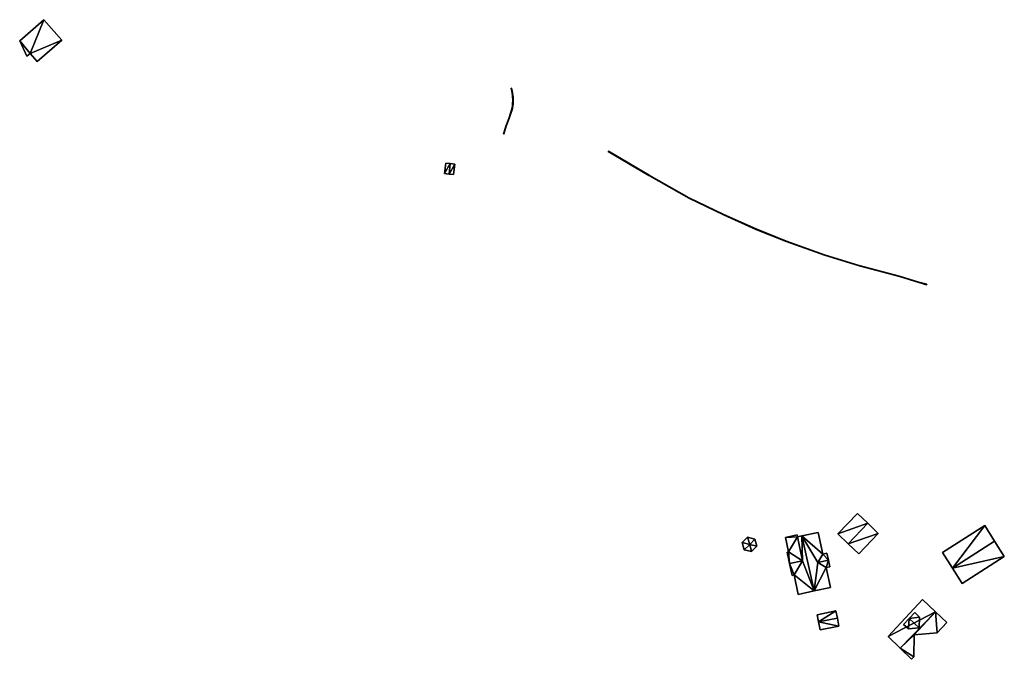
# Model space of a CAD drawing. Header units: metres. Extents: x 78856 to 79864, y 1316994 to 1318196.
# Tile 1 of 11: x 79580 to 79864, y 1316994 to 1317179. Entities that reach past the tile are written whole.
import ezdxf

# ---------------------------------------------------------------- set-up
doc = ezdxf.new("R2010")
doc.units = ezdxf.units.M
for name, color, linetype in [('Eks_Bygging', 253, 'Continuous'), ('Eks_Kantstein', 253, 'Continuous'), ('Eks_Rekkverk', 253, 'Continuous')]:
    doc.layers.add(name, color=color, linetype=linetype)

msp = doc.modelspace()

# ---------------------------------------------------------------- meshes
at = {"layer": 'Eks_Bygging'}
mesh = msp.add_polyface(dxfattribs=at)
corners = [(79579.7, 1317172.71, 45.86), (79581.76, 1317168.31, 45.87), (79581.76, 1317168.31, 38.13), (79579.7, 1317172.71, 38.13), (79582.67, 1317169.1, 45.87), (79582.67, 1317169.1, 38.13), (79584.73, 1317166.76, 45.87), (79584.73, 1317166.76, 38.13), (79591.81, 1317172.97, 45.86), (79591.81, 1317172.97, 38.13), (79586.64, 1317178.85, 46), (79586.64, 1317178.85, 38.13), (79579.68, 1317172.73, 46.02), (79579.68, 1317172.73, 38.13)]
mesh.append_faces([[corners[k] for k in face] for face in [(0, 1, 2), (3, 0, 2), (2, 1, 4), (2, 4, 5), (5, 4, 6), (5, 6, 7), (7, 6, 8), (9, 7, 8), (8, 10, 11), (8, 11, 9), (10, 12, 13), (10, 13, 11), (13, 12, 0), (13, 0, 3)]])
mesh = msp.add_polyface(dxfattribs=at)
corners = [(79582.67, 1317169.1, 38.13), (79586.64, 1317178.85, 38.13), (79579.7, 1317172.71, 38.13), (79579.68, 1317172.73, 38.13), (79581.76, 1317168.31, 38.13), (79591.81, 1317172.97, 38.13), (79584.73, 1317166.76, 38.13)]
mesh.append_faces([[corners[k] for k in face] for face in [(0, 1, 2), (1, 3, 2), (0, 2, 4), (0, 5, 1), (5, 0, 6)]])
mesh = msp.add_polyface(dxfattribs=at)
corners = [(79582.67, 1317169.1, 45.87), (79586.64, 1317178.85, 46), (79579.7, 1317172.71, 45.86), (79579.68, 1317172.73, 46.02), (79581.76, 1317168.31, 45.87), (79591.81, 1317172.97, 45.86), (79584.73, 1317166.76, 45.87)]
mesh.append_faces([[corners[k] for k in face] for face in [(0, 1, 2), (1, 3, 2), (0, 2, 4), (0, 5, 1), (5, 0, 6)]])
mesh = msp.add_polyface(dxfattribs=at)
corners = [(79704.02, 1317137.32, 49.06), (79702.73, 1317137.46, 48.37), (79702.73, 1317137.46, 45.27), (79704.02, 1317137.32, 45.27), (79702.39, 1317134.41, 48.42), (79702.39, 1317134.41, 45.27), (79703.69, 1317134.26, 49.06), (79703.69, 1317134.26, 45.27)]
mesh.append_faces([[corners[k] for k in face] for face in [(3, 0, 1), (3, 1, 2), (1, 4, 5), (2, 1, 5), (4, 6, 7), (5, 4, 7), (6, 0, 3), (7, 6, 3)]])
mesh = msp.add_polyface(dxfattribs=at)
corners = [(79702.39, 1317134.41, 45.27), (79704.02, 1317137.32, 45.27), (79702.73, 1317137.46, 45.27), (79703.69, 1317134.26, 45.27)]
mesh.append_faces([[corners[k] for k in face] for face in [(0, 1, 2), (1, 0, 3)]])
mesh = msp.add_polyface(dxfattribs=at)
corners = [(79702.39, 1317134.41, 48.42), (79704.02, 1317137.32, 49.06), (79702.73, 1317137.46, 48.37), (79703.69, 1317134.26, 49.06)]
mesh.append_faces([[corners[k] for k in face] for face in [(0, 1, 2), (1, 0, 3)]])
mesh = msp.add_polyface(dxfattribs=at)
corners = [(79703.69, 1317134.26, 49.06), (79704.95, 1317134.12, 48.44), (79704.95, 1317134.12, 45.31), (79703.69, 1317134.26, 45.31), (79705.29, 1317137.18, 48.44), (79705.29, 1317137.18, 45.31), (79704.02, 1317137.32, 49.06), (79704.02, 1317137.32, 45.31)]
mesh.append_faces([[corners[k] for k in face] for face in [(3, 0, 1), (3, 1, 2), (2, 1, 4), (2, 4, 5), (4, 6, 7), (5, 4, 7), (7, 6, 0), (7, 0, 3)]])
mesh = msp.add_polyface(dxfattribs=at)
corners = [(79703.69, 1317134.26, 45.31), (79705.29, 1317137.18, 45.31), (79704.02, 1317137.32, 45.31), (79704.95, 1317134.12, 45.31)]
mesh.append_faces([[corners[k] for k in face] for face in [(0, 1, 2), (1, 0, 3)]])
mesh = msp.add_polyface(dxfattribs=at)
corners = [(79703.69, 1317134.26, 49.06), (79705.29, 1317137.18, 48.44), (79704.02, 1317137.32, 49.06), (79704.95, 1317134.12, 48.44)]
mesh.append_faces([[corners[k] for k in face] for face in [(0, 1, 2), (1, 0, 3)]])
mesh = msp.add_polyface(dxfattribs=at)
corners = [(79824.59, 1317033.5, 55.72), (79821.56, 1317036.35, 53.46), (79821.56, 1317036.35, 49.9), (79824.59, 1317033.5, 49.9), (79815.97, 1317030.43, 53.45), (79815.97, 1317030.43, 49.9), (79818.94, 1317027.52, 55.67), (79818.94, 1317027.52, 49.9)]
mesh.append_faces([[corners[k] for k in face] for face in [(3, 0, 1), (2, 3, 1), (2, 1, 4), (5, 2, 4), (4, 6, 7), (4, 7, 5), (6, 0, 3), (6, 3, 7)]])
mesh = msp.add_polyface(dxfattribs=at)
corners = [(79815.97, 1317030.43, 49.9), (79824.59, 1317033.5, 49.9), (79821.56, 1317036.35, 49.9), (79818.94, 1317027.52, 49.9)]
mesh.append_faces([[corners[k] for k in face] for face in [(0, 1, 2), (1, 0, 3)]])
mesh = msp.add_polyface(dxfattribs=at)
corners = [(79815.97, 1317030.43, 53.45), (79824.59, 1317033.5, 55.72), (79821.56, 1317036.35, 53.46), (79818.94, 1317027.52, 55.67)]
mesh.append_faces([[corners[k] for k in face] for face in [(0, 1, 2), (1, 0, 3)]])
mesh = msp.add_polyface(dxfattribs=at)
corners = [(79809.06, 1317013.94, 56.31), (79813.78, 1317014.94, 53.63), (79813.78, 1317014.94, 50), (79809.06, 1317013.94, 50), (79812.56, 1317020.7, 53.71), (79812.56, 1317020.7, 50), (79810.16, 1317022.15, 54.83), (79810.16, 1317022.15, 50), (79811.58, 1317024.55, 53.72), (79811.58, 1317024.55, 50), (79810.24, 1317030.84, 53.77), (79810.24, 1317030.84, 50), (79805.55, 1317029.84, 56.32), (79805.55, 1317029.84, 50)]
mesh.append_faces([[corners[k] for k in face] for face in [(3, 0, 1), (2, 3, 1), (1, 4, 5), (1, 5, 2), (4, 6, 7), (5, 4, 7), (7, 6, 8), (7, 8, 9), (8, 10, 11), (8, 11, 9), (10, 12, 13), (10, 13, 11), (13, 12, 0), (3, 13, 0)]])
mesh = msp.add_polyface(dxfattribs=at)
corners = [(79809.06, 1317013.94, 50), (79812.56, 1317020.7, 50), (79810.16, 1317022.15, 50), (79805.55, 1317029.84, 50), (79811.58, 1317024.55, 50), (79810.24, 1317030.84, 50), (79813.78, 1317014.94, 50)]
mesh.append_faces([[corners[k] for k in face] for face in [(0, 1, 2), (3, 0, 2), (4, 3, 2), (3, 4, 5), (0, 6, 1)]])
mesh = msp.add_polyface(dxfattribs=at)
corners = [(79809.06, 1317013.94, 56.31), (79812.56, 1317020.7, 53.71), (79810.16, 1317022.15, 54.83), (79805.55, 1317029.84, 56.32), (79811.58, 1317024.55, 53.72), (79810.24, 1317030.84, 53.77), (79813.78, 1317014.94, 53.63)]
mesh.append_faces([[corners[k] for k in face] for face in [(0, 1, 2), (3, 0, 2), (4, 3, 2), (3, 4, 5), (0, 6, 1)]])
mesh = msp.add_polyface(dxfattribs=at)
corners = [(79818.94, 1317027.52, 55.67), (79822, 1317024.64, 53.42), (79822, 1317024.64, 49.95), (79818.94, 1317027.52, 49.95), (79827.54, 1317030.53, 53.32), (79827.54, 1317030.53, 49.95), (79824.59, 1317033.5, 55.72), (79824.59, 1317033.5, 49.95)]
mesh.append_faces([[corners[k] for k in face] for face in [(3, 0, 1), (2, 3, 1), (2, 1, 4), (5, 2, 4), (4, 6, 7), (4, 7, 5), (7, 6, 0), (3, 7, 0)]])
mesh = msp.add_polyface(dxfattribs=at)
corners = [(79818.94, 1317027.52, 49.95), (79827.54, 1317030.53, 49.95), (79824.59, 1317033.5, 49.95), (79822, 1317024.64, 49.95)]
mesh.append_faces([[corners[k] for k in face] for face in [(0, 1, 2), (1, 0, 3)]])
mesh = msp.add_polyface(dxfattribs=at)
corners = [(79818.94, 1317027.52, 55.67), (79827.54, 1317030.53, 53.32), (79824.59, 1317033.5, 55.72), (79822, 1317024.64, 53.42)]
mesh.append_faces([[corners[k] for k in face] for face in [(0, 1, 2), (1, 0, 3)]])
mesh = msp.add_polyface(dxfattribs=at)
corners = [(79861.18, 1317028.34, 59.22), (79858.33, 1317032.8, 54.81), (79858.33, 1317032.8, 51.17), (79861.18, 1317028.34, 51.17), (79846.15, 1317025.01, 54.87), (79846.15, 1317025.01, 51.17), (79849, 1317020.56, 59.22), (79849, 1317020.56, 51.17)]
mesh.append_faces([[corners[k] for k in face] for face in [(3, 0, 1), (2, 3, 1), (1, 4, 5), (1, 5, 2), (4, 6, 7), (4, 7, 5), (7, 6, 0), (3, 7, 0)]])
mesh = msp.add_polyface(dxfattribs=at)
corners = [(79849, 1317020.56, 51.17), (79861.18, 1317028.34, 51.17), (79858.33, 1317032.8, 51.17), (79846.15, 1317025.01, 51.17)]
mesh.append_faces([[corners[k] for k in face] for face in [(0, 1, 2), (0, 2, 3)]])
mesh = msp.add_polyface(dxfattribs=at)
corners = [(79849, 1317020.56, 59.22), (79861.18, 1317028.34, 59.22), (79858.33, 1317032.8, 54.81), (79846.15, 1317025.01, 54.87)]
mesh.append_faces([[corners[k] for k in face] for face in [(0, 1, 2), (0, 2, 3)]])
mesh = msp.add_polyface(dxfattribs=at)
corners = [(79789.85, 1317029.43, 51.88), (79788.35, 1317027.91, 51.96), (79788.35, 1317027.91, 49.39), (79789.85, 1317029.43, 49.39), (79790.54, 1317027.31, 53.95), (79790.54, 1317027.31, 49.39)]
mesh.append_faces([[corners[k] for k in face] for face in [(0, 1, 2), (3, 0, 2), (1, 4, 5), (2, 1, 5), (5, 4, 0), (5, 0, 3)]])
mesh = msp.add_polyface(dxfattribs=at)
corners = [(79788.35, 1317027.91, 49.39), (79790.54, 1317027.31, 49.39), (79789.85, 1317029.43, 49.39)]
mesh.append_faces([[corners[k] for k in face] for face in [(0, 1, 2)]])
mesh = msp.add_polyface(dxfattribs=at)
corners = [(79788.35, 1317027.91, 51.96), (79790.54, 1317027.31, 53.95), (79789.85, 1317029.43, 51.88)]
mesh.append_faces([[corners[k] for k in face] for face in [(0, 1, 2)]])
mesh = msp.add_polyface(dxfattribs=at)
corners = [(79791.92, 1317028.89, 51.9), (79789.85, 1317029.43, 51.88), (79789.85, 1317029.43, 49.47), (79791.92, 1317028.89, 49.47), (79790.54, 1317027.31, 53.95), (79790.54, 1317027.31, 49.47)]
mesh.append_faces([[corners[k] for k in face] for face in [(3, 0, 1), (3, 1, 2), (1, 4, 5), (2, 1, 5), (5, 4, 0), (5, 0, 3)]])
mesh = msp.add_polyface(dxfattribs=at)
corners = [(79791.92, 1317028.89, 49.47), (79789.85, 1317029.43, 49.47), (79790.54, 1317027.31, 49.47)]
mesh.append_faces([[corners[k] for k in face] for face in [(0, 1, 2)]])
mesh = msp.add_polyface(dxfattribs=at)
corners = [(79791.92, 1317028.89, 51.9), (79789.85, 1317029.43, 51.88), (79790.54, 1317027.31, 53.95)]
mesh.append_faces([[corners[k] for k in face] for face in [(0, 1, 2)]])
mesh = msp.add_polyface(dxfattribs=at)
corners = [(79792.49, 1317026.83, 52), (79791.92, 1317028.89, 51.9), (79791.92, 1317028.89, 49.53), (79792.49, 1317026.83, 49.53), (79790.54, 1317027.31, 53.95), (79790.54, 1317027.31, 49.53)]
mesh.append_faces([[corners[k] for k in face] for face in [(3, 0, 1), (3, 1, 2), (1, 4, 5), (2, 1, 5), (5, 4, 0), (5, 0, 3)]])
mesh = msp.add_polyface(dxfattribs=at)
corners = [(79790.54, 1317027.31, 49.53), (79792.49, 1317026.83, 49.53), (79791.92, 1317028.89, 49.53)]
mesh.append_faces([[corners[k] for k in face] for face in [(0, 1, 2)]])
mesh = msp.add_polyface(dxfattribs=at)
corners = [(79790.54, 1317027.31, 53.95), (79792.49, 1317026.83, 52), (79791.92, 1317028.89, 51.9)]
mesh.append_faces([[corners[k] for k in face] for face in [(0, 1, 2)]])
mesh = msp.add_polyface(dxfattribs=at)
corners = [(79805.55, 1317029.84, 56.32), (79804.28, 1317029.57, 55.79), (79804.28, 1317029.57, 49.91), (79805.55, 1317029.84, 49.91), (79804.16, 1317030.14, 55.73), (79804.16, 1317030.14, 49.91), (79800.8, 1317029.42, 53.82), (79800.8, 1317029.42, 49.91), (79801.69, 1317025.25, 53.86), (79801.69, 1317025.25, 49.91), (79805.71, 1317022.64, 55.52), (79805.71, 1317022.64, 49.91), (79803.3, 1317018.57, 53.8), (79803.3, 1317018.57, 49.91), (79804.5, 1317012.96, 53.84), (79804.5, 1317012.96, 49.91), (79809.06, 1317013.94, 56.31), (79809.06, 1317013.94, 49.91)]
mesh.append_faces([[corners[k] for k in face] for face in [(3, 0, 1), (3, 1, 2), (2, 1, 4), (2, 4, 5), (5, 4, 6), (5, 6, 7), (6, 8, 9), (6, 9, 7), (8, 10, 11), (8, 11, 9), (11, 10, 12), (13, 11, 12), (12, 14, 15), (12, 15, 13), (14, 16, 17), (14, 17, 15), (16, 0, 3), (16, 3, 17)]])
mesh = msp.add_polyface(dxfattribs=at)
corners = [(79804.28, 1317029.57, 49.91), (79805.71, 1317022.64, 49.91), (79805.55, 1317029.84, 49.91), (79801.69, 1317025.25, 49.91), (79804.5, 1317012.96, 49.91), (79809.06, 1317013.94, 49.91), (79803.3, 1317018.57, 49.91), (79800.8, 1317029.42, 49.91), (79804.16, 1317030.14, 49.91)]
mesh.append_faces([[corners[k] for k in face] for face in [(0, 1, 2), (1, 0, 3), (4, 5, 6), (0, 7, 3), (7, 0, 8), (5, 2, 1), (6, 5, 1)]])
mesh = msp.add_polyface(dxfattribs=at)
corners = [(79804.28, 1317029.57, 55.79), (79805.71, 1317022.64, 55.52), (79805.55, 1317029.84, 56.32), (79801.69, 1317025.25, 53.86), (79804.5, 1317012.96, 53.84), (79809.06, 1317013.94, 56.31), (79803.3, 1317018.57, 53.8), (79800.8, 1317029.42, 53.82), (79804.16, 1317030.14, 55.73)]
mesh.append_faces([[corners[k] for k in face] for face in [(0, 1, 2), (1, 0, 3), (4, 5, 6), (0, 7, 3), (7, 0, 8), (5, 2, 1), (6, 5, 1)]])
mesh = msp.add_polyface(dxfattribs=at)
corners = [(79849, 1317020.56, 59.22), (79851.82, 1317016.14, 56.11), (79851.82, 1317016.14, 51.33), (79849, 1317020.56, 51.33), (79864, 1317023.92, 56.02), (79864, 1317023.92, 51.33), (79861.18, 1317028.34, 59.22), (79861.18, 1317028.34, 51.33)]
mesh.append_faces([[corners[k] for k in face] for face in [(3, 0, 1), (2, 3, 1), (2, 1, 4), (5, 2, 4), (4, 6, 7), (4, 7, 5), (6, 0, 3), (6, 3, 7)]])
mesh = msp.add_polyface(dxfattribs=at)
corners = [(79849, 1317020.56, 51.33), (79864, 1317023.92, 51.33), (79861.18, 1317028.34, 51.33), (79851.82, 1317016.14, 51.33)]
mesh.append_faces([[corners[k] for k in face] for face in [(0, 1, 2), (1, 0, 3)]])
mesh = msp.add_polyface(dxfattribs=at)
corners = [(79849, 1317020.56, 59.22), (79864, 1317023.92, 56.02), (79861.18, 1317028.34, 59.22), (79851.82, 1317016.14, 56.11)]
mesh.append_faces([[corners[k] for k in face] for face in [(0, 1, 2), (1, 0, 3)]])
mesh = msp.add_polyface(dxfattribs=at)
corners = [(79788.35, 1317027.91, 51.96), (79788.91, 1317025.85, 52.06), (79788.91, 1317025.85, 49.4), (79788.35, 1317027.91, 49.4), (79790.54, 1317027.31, 53.95), (79790.54, 1317027.31, 49.4)]
mesh.append_faces([[corners[k] for k in face] for face in [(0, 1, 2), (3, 0, 2), (1, 4, 5), (2, 1, 5), (5, 4, 0), (5, 0, 3)]])
mesh = msp.add_polyface(dxfattribs=at)
corners = [(79790.54, 1317027.31, 49.4), (79788.35, 1317027.91, 49.4), (79788.91, 1317025.85, 49.4)]
mesh.append_faces([[corners[k] for k in face] for face in [(0, 1, 2)]])
mesh = msp.add_polyface(dxfattribs=at)
corners = [(79790.54, 1317027.31, 53.95), (79788.35, 1317027.91, 51.96), (79788.91, 1317025.85, 52.06)]
mesh.append_faces([[corners[k] for k in face] for face in [(0, 1, 2)]])
mesh = msp.add_polyface(dxfattribs=at)
corners = [(79788.91, 1317025.85, 52.06), (79790.99, 1317025.31, 52.08), (79790.99, 1317025.31, 49.52), (79788.91, 1317025.85, 49.52), (79790.54, 1317027.31, 53.95), (79790.54, 1317027.31, 49.52)]
mesh.append_faces([[corners[k] for k in face] for face in [(0, 1, 2), (3, 0, 2), (1, 4, 5), (2, 1, 5), (5, 4, 0), (5, 0, 3)]])
mesh = msp.add_polyface(dxfattribs=at)
corners = [(79788.91, 1317025.85, 49.52), (79790.99, 1317025.31, 49.52), (79790.54, 1317027.31, 49.52)]
mesh.append_faces([[corners[k] for k in face] for face in [(0, 1, 2)]])
mesh = msp.add_polyface(dxfattribs=at)
corners = [(79788.91, 1317025.85, 52.06), (79790.99, 1317025.31, 52.08), (79790.54, 1317027.31, 53.95)]
mesh.append_faces([[corners[k] for k in face] for face in [(0, 1, 2)]])
mesh = msp.add_polyface(dxfattribs=at)
corners = [(79790.99, 1317025.31, 52.08), (79792.49, 1317026.83, 52), (79792.49, 1317026.83, 49.56), (79790.99, 1317025.31, 49.56), (79790.54, 1317027.31, 53.95), (79790.54, 1317027.31, 49.56)]
mesh.append_faces([[corners[k] for k in face] for face in [(3, 0, 1), (3, 1, 2), (1, 4, 5), (2, 1, 5), (5, 4, 0), (5, 0, 3)]])
mesh = msp.add_polyface(dxfattribs=at)
corners = [(79792.49, 1317026.83, 49.56), (79790.54, 1317027.31, 49.56), (79790.99, 1317025.31, 49.56)]
mesh.append_faces([[corners[k] for k in face] for face in [(0, 1, 2)]])
mesh = msp.add_polyface(dxfattribs=at)
corners = [(79792.49, 1317026.83, 52), (79790.54, 1317027.31, 53.95), (79790.99, 1317025.31, 52.08)]
mesh.append_faces([[corners[k] for k in face] for face in [(0, 1, 2)]])
mesh = msp.add_polyface(dxfattribs=at)
corners = [(79801.69, 1317025.25, 53.86), (79801.28, 1317025.17, 53.86), (79801.28, 1317025.17, 49.93), (79801.69, 1317025.25, 49.93), (79801.99, 1317021.85, 55.61), (79801.99, 1317021.85, 49.93), (79805.71, 1317022.64, 55.52), (79805.71, 1317022.64, 49.93)]
mesh.append_faces([[corners[k] for k in face] for face in [(3, 0, 1), (3, 1, 2), (1, 4, 5), (2, 1, 5), (5, 4, 6), (5, 6, 7), (7, 6, 0), (3, 7, 0)]])
mesh = msp.add_polyface(dxfattribs=at)
corners = [(79801.28, 1317025.17, 49.93), (79801.99, 1317021.85, 49.93), (79801.69, 1317025.25, 49.93), (79805.71, 1317022.64, 49.93)]
mesh.append_faces([[corners[k] for k in face] for face in [(0, 1, 2), (3, 2, 1)]])
mesh = msp.add_polyface(dxfattribs=at)
corners = [(79801.28, 1317025.17, 53.86), (79801.99, 1317021.85, 55.61), (79801.69, 1317025.25, 53.86), (79805.71, 1317022.64, 55.52)]
mesh.append_faces([[corners[k] for k in face] for face in [(0, 1, 2), (3, 2, 1)]])
mesh = msp.add_polyface(dxfattribs=at)
corners = [(79801.99, 1317021.85, 55.61), (79802.72, 1317018.44, 53.84), (79802.72, 1317018.44, 49.91), (79801.99, 1317021.85, 49.91), (79803.3, 1317018.57, 53.8), (79803.3, 1317018.57, 49.91), (79805.71, 1317022.64, 55.52), (79805.71, 1317022.64, 49.91)]
mesh.append_faces([[corners[k] for k in face] for face in [(3, 0, 1), (3, 1, 2), (2, 1, 4), (2, 4, 5), (4, 6, 7), (4, 7, 5), (6, 0, 3), (7, 6, 3)]])
mesh = msp.add_polyface(dxfattribs=at)
corners = [(79803.3, 1317018.57, 49.91), (79801.99, 1317021.85, 49.91), (79802.72, 1317018.44, 49.91), (79805.71, 1317022.64, 49.91)]
mesh.append_faces([[corners[k] for k in face] for face in [(0, 1, 2), (0, 3, 1)]])
mesh = msp.add_polyface(dxfattribs=at)
corners = [(79803.3, 1317018.57, 53.8), (79801.99, 1317021.85, 55.61), (79802.72, 1317018.44, 53.84), (79805.71, 1317022.64, 55.52)]
mesh.append_faces([[corners[k] for k in face] for face in [(0, 1, 2), (0, 3, 1)]])
mesh = msp.add_polyface(dxfattribs=at)
corners = [(79813.19, 1317022.8, 54.91), (79812.77, 1317024.81, 53.71), (79812.77, 1317024.81, 50), (79813.19, 1317022.8, 50), (79811.58, 1317024.55, 53.72), (79811.58, 1317024.55, 50), (79810.16, 1317022.15, 54.83), (79810.16, 1317022.15, 50)]
mesh.append_faces([[corners[k] for k in face] for face in [(3, 0, 1), (3, 1, 2), (1, 4, 5), (2, 1, 5), (4, 6, 7), (5, 4, 7), (6, 0, 3), (7, 6, 3)]])
mesh = msp.add_polyface(dxfattribs=at)
corners = [(79810.16, 1317022.15, 50), (79813.19, 1317022.8, 50), (79811.58, 1317024.55, 50), (79812.77, 1317024.81, 50)]
mesh.append_faces([[corners[k] for k in face] for face in [(0, 1, 2), (2, 1, 3)]])
mesh = msp.add_polyface(dxfattribs=at)
corners = [(79810.16, 1317022.15, 54.83), (79813.19, 1317022.8, 54.91), (79811.58, 1317024.55, 53.72), (79812.77, 1317024.81, 53.71)]
mesh.append_faces([[corners[k] for k in face] for face in [(0, 1, 2), (2, 1, 3)]])
mesh = msp.add_polyface(dxfattribs=at)
corners = [(79812.56, 1317020.7, 53.71), (79813.6, 1317020.92, 53.7), (79813.6, 1317020.92, 50), (79812.56, 1317020.7, 50), (79813.19, 1317022.8, 54.91), (79813.19, 1317022.8, 50), (79810.16, 1317022.15, 54.83), (79810.16, 1317022.15, 50)]
mesh.append_faces([[corners[k] for k in face] for face in [(3, 0, 1), (3, 1, 2), (1, 4, 5), (2, 1, 5), (5, 4, 6), (5, 6, 7), (7, 6, 0), (7, 0, 3)]])
mesh = msp.add_polyface(dxfattribs=at)
corners = [(79812.56, 1317020.7, 50), (79813.19, 1317022.8, 50), (79810.16, 1317022.15, 50), (79813.6, 1317020.92, 50)]
mesh.append_faces([[corners[k] for k in face] for face in [(0, 1, 2), (0, 3, 1)]])
mesh = msp.add_polyface(dxfattribs=at)
corners = [(79812.56, 1317020.7, 53.71), (79813.19, 1317022.8, 54.91), (79810.16, 1317022.15, 54.83), (79813.6, 1317020.92, 53.7)]
mesh.append_faces([[corners[k] for k in face] for face in [(0, 1, 2), (0, 3, 1)]])
mesh = msp.add_polyface(dxfattribs=at)
corners = [(79844.16, 1317007.91, 60.64), (79840.41, 1317011.46, 56.41), (79840.41, 1317011.46, 52.69), (79844.16, 1317007.91, 52.69), (79830.48, 1317000.77, 56.41), (79830.48, 1317000.77, 52.69), (79833.95, 1316997.39, 60.66), (79833.95, 1316997.39, 52.69)]
mesh.append_faces([[corners[k] for k in face] for face in [(3, 0, 1), (2, 3, 1), (2, 1, 4), (5, 2, 4), (4, 6, 7), (4, 7, 5), (7, 6, 0), (3, 7, 0)]])
mesh = msp.add_polyface(dxfattribs=at)
corners = [(79830.48, 1317000.77, 52.69), (79844.16, 1317007.91, 52.69), (79840.41, 1317011.46, 52.69), (79833.95, 1316997.39, 52.69)]
mesh.append_faces([[corners[k] for k in face] for face in [(0, 1, 2), (1, 0, 3)]])
mesh = msp.add_polyface(dxfattribs=at)
corners = [(79830.48, 1317000.77, 56.41), (79844.16, 1317007.91, 60.64), (79840.41, 1317011.46, 56.41), (79833.95, 1316997.39, 60.66)]
mesh.append_faces([[corners[k] for k in face] for face in [(0, 1, 2), (1, 0, 3)]])
mesh = msp.add_polyface(dxfattribs=at)
corners = [(79815.82, 1317006.07, 54.62), (79815.38, 1317008.16, 53.58), (79815.38, 1317008.16, 49.63), (79815.82, 1317006.07, 49.63), (79809.96, 1317007.09, 53.64), (79809.96, 1317007.09, 49.63), (79810.37, 1317004.99, 54.69), (79810.37, 1317004.99, 49.63)]
mesh.append_faces([[corners[k] for k in face] for face in [(3, 0, 1), (3, 1, 2), (1, 4, 5), (1, 5, 2), (4, 6, 7), (5, 4, 7), (7, 6, 0), (3, 7, 0)]])
mesh = msp.add_polyface(dxfattribs=at)
corners = [(79810.37, 1317004.99, 49.63), (79815.38, 1317008.16, 49.63), (79809.96, 1317007.09, 49.63), (79815.82, 1317006.07, 49.63)]
mesh.append_faces([[corners[k] for k in face] for face in [(0, 1, 2), (0, 3, 1)]])
mesh = msp.add_polyface(dxfattribs=at)
corners = [(79810.37, 1317004.99, 54.69), (79815.38, 1317008.16, 53.58), (79809.96, 1317007.09, 53.64), (79815.82, 1317006.07, 54.62)]
mesh.append_faces([[corners[k] for k in face] for face in [(0, 1, 2), (0, 3, 1)]])
mesh = msp.add_polyface(dxfattribs=at)
corners = [(79810.37, 1317004.99, 54.69), (79810.81, 1317002.75, 53.61), (79810.81, 1317002.75, 49.77), (79810.37, 1317004.99, 49.77), (79816.24, 1317003.82, 53.64), (79816.24, 1317003.82, 49.77), (79815.82, 1317006.07, 54.62), (79815.82, 1317006.07, 49.77)]
mesh.append_faces([[corners[k] for k in face] for face in [(3, 0, 1), (3, 1, 2), (1, 4, 5), (1, 5, 2), (4, 6, 7), (5, 4, 7), (6, 0, 3), (6, 3, 7)]])
mesh = msp.add_polyface(dxfattribs=at)
corners = [(79816.24, 1317003.82, 49.77), (79810.37, 1317004.99, 49.77), (79810.81, 1317002.75, 49.77), (79815.82, 1317006.07, 49.77)]
mesh.append_faces([[corners[k] for k in face] for face in [(0, 1, 2), (1, 0, 3)]])
mesh = msp.add_polyface(dxfattribs=at)
corners = [(79816.24, 1317003.82, 53.64), (79810.37, 1317004.99, 54.69), (79810.81, 1317002.75, 53.61), (79815.82, 1317006.07, 54.62)]
mesh.append_faces([[corners[k] for k in face] for face in [(0, 1, 2), (1, 0, 3)]])
mesh = msp.add_polyface(dxfattribs=at)
corners = [(79833.95, 1316997.39, 60.66), (79837.19, 1316994.21, 56.94), (79837.19, 1316994.21, 53.16), (79833.95, 1316997.39, 53.16), (79837.9, 1316994.96, 56.94), (79837.9, 1316994.96, 53.16), (79837.96, 1317001.24, 60.62), (79837.96, 1317001.24, 53.16), (79844.62, 1317001.85, 56.89), (79844.62, 1317001.85, 53.16), (79847.44, 1317004.82, 56.89), (79847.44, 1317004.82, 53.16), (79844.16, 1317007.91, 60.64), (79844.16, 1317007.91, 53.16)]
mesh.append_faces([[corners[k] for k in face] for face in [(3, 0, 1), (2, 3, 1), (1, 4, 5), (2, 1, 5), (4, 6, 7), (4, 7, 5), (7, 6, 8), (9, 7, 8), (9, 8, 10), (11, 9, 10), (10, 12, 13), (10, 13, 11), (12, 0, 3), (12, 3, 13)]])
mesh = msp.add_polyface(dxfattribs=at)
corners = [(79837.9, 1316994.96, 53.16), (79833.95, 1316997.39, 53.16), (79837.19, 1316994.21, 53.16), (79837.96, 1317001.24, 53.16), (79844.16, 1317007.91, 53.16), (79847.44, 1317004.82, 53.16), (79844.62, 1317001.85, 53.16)]
mesh.append_faces([[corners[k] for k in face] for face in [(0, 1, 2), (0, 3, 1), (4, 1, 3), (5, 4, 6), (3, 6, 4)]])
mesh = msp.add_polyface(dxfattribs=at)
corners = [(79837.9, 1316994.96, 56.94), (79833.95, 1316997.39, 60.66), (79837.19, 1316994.21, 56.94), (79837.96, 1317001.24, 60.62), (79844.16, 1317007.91, 60.64), (79847.44, 1317004.82, 56.89), (79844.62, 1317001.85, 56.89)]
mesh.append_faces([[corners[k] for k in face] for face in [(0, 1, 2), (0, 3, 1), (4, 1, 3), (5, 4, 6), (3, 6, 4)]])
mesh = msp.add_polyface(dxfattribs=at)
corners = [(79839.42, 1317003.29, 60.69), (79836.51, 1317006.01, 60.72), (79836.51, 1317006.01, 53.43), (79839.42, 1317003.29, 53.43), (79834.92, 1317004.3, 58.45), (79834.92, 1317004.3, 53.43), (79836.35, 1317002.97, 58.61), (79836.35, 1317002.97, 53.43)]
mesh.append_faces([[corners[k] for k in face] for face in [(0, 1, 2), (3, 0, 2), (2, 1, 4), (2, 4, 5), (4, 6, 7), (5, 4, 7), (6, 0, 3), (7, 6, 3)]])
mesh = msp.add_polyface(dxfattribs=at)
corners = [(79836.35, 1317002.97, 53.43), (79839.42, 1317003.29, 53.43), (79836.51, 1317006.01, 53.43), (79834.92, 1317004.3, 53.43)]
mesh.append_faces([[corners[k] for k in face] for face in [(0, 1, 2), (0, 2, 3)]])
mesh = msp.add_polyface(dxfattribs=at)
corners = [(79836.35, 1317002.97, 58.61), (79839.42, 1317003.29, 60.69), (79836.51, 1317006.01, 60.72), (79834.92, 1317004.3, 58.45)]
mesh.append_faces([[corners[k] for k in face] for face in [(0, 1, 2), (0, 2, 3)]])
mesh = msp.add_polyface(dxfattribs=at)
corners = [(79836.51, 1317006.01, 60.72), (79839.42, 1317003.29, 60.69), (79839.42, 1317003.29, 53.44), (79836.51, 1317006.01, 53.44), (79839.55, 1317006.39, 58.61), (79839.55, 1317006.39, 53.44), (79838.12, 1317007.73, 58.45), (79838.12, 1317007.73, 53.44)]
mesh.append_faces([[corners[k] for k in face] for face in [(3, 0, 1), (3, 1, 2), (2, 1, 4), (2, 4, 5), (5, 4, 6), (5, 6, 7), (6, 0, 3), (7, 6, 3)]])
mesh = msp.add_polyface(dxfattribs=at)
corners = [(79836.51, 1317006.01, 53.44), (79839.55, 1317006.39, 53.44), (79838.12, 1317007.73, 53.44), (79839.42, 1317003.29, 53.44)]
mesh.append_faces([[corners[k] for k in face] for face in [(0, 1, 2), (1, 0, 3)]])
mesh = msp.add_polyface(dxfattribs=at)
corners = [(79836.51, 1317006.01, 60.72), (79839.55, 1317006.39, 58.61), (79838.12, 1317007.73, 58.45), (79839.42, 1317003.29, 60.69)]
mesh.append_faces([[corners[k] for k in face] for face in [(0, 1, 2), (1, 0, 3)]])
at = {"layer": 'Eks_Kantstein'}
mesh = msp.add_polyface(dxfattribs=at)
corners = [(79719.5, 1317145.84, 48.4), (79719.66, 1317146.49, 48.42), (79719.66, 1317146.49, 48.28), (79719.5, 1317145.84, 48.25), (79720.17, 1317148.08, 48.51), (79720.17, 1317148.08, 48.36), (79721, 1317150.32, 48.62), (79721, 1317150.32, 48.47), (79721.53, 1317151.79, 48.7), (79721.53, 1317151.79, 48.55), (79721.86, 1317152.84, 48.75), (79721.86, 1317152.84, 48.6), (79722.06, 1317153.87, 48.8), (79722.06, 1317153.87, 48.65), (79722.14, 1317154.51, 48.82), (79722.14, 1317154.51, 48.67), (79722.18, 1317155.68, 48.85), (79722.18, 1317155.68, 48.7), (79722.15, 1317156.55, 48.86), (79722.15, 1317156.55, 48.71), (79722.12, 1317156.87, 48.86), (79722.12, 1317156.87, 48.71), (79721.98, 1317157.73, 48.86), (79721.98, 1317157.73, 48.71), (79721.88, 1317158.21, 48.86), (79721.88, 1317158.21, 48.71), (79721.71, 1317159.08, 48.75), (79721.71, 1317159.08, 48.6), (79721.59, 1317159.05, 48.75), (79721.59, 1317159.05, 48.6), (79721.77, 1317158.19, 48.86), (79721.77, 1317158.19, 48.71), (79721.86, 1317157.71, 48.86), (79721.86, 1317157.71, 48.71), (79722, 1317156.86, 48.86), (79722, 1317156.86, 48.71), (79722.03, 1317156.54, 48.86), (79722.03, 1317156.54, 48.71), (79722.06, 1317155.68, 48.85), (79722.06, 1317155.68, 48.7), (79722.02, 1317154.52, 48.82), (79722.02, 1317154.52, 48.67), (79721.94, 1317153.89, 48.8), (79721.94, 1317153.89, 48.65), (79721.74, 1317152.87, 48.75), (79721.74, 1317152.87, 48.6), (79721.42, 1317151.83, 48.7), (79721.42, 1317151.83, 48.55), (79720.88, 1317150.37, 48.62), (79720.88, 1317150.37, 48.47), (79720.06, 1317148.12, 48.51), (79720.06, 1317148.12, 48.36), (79719.55, 1317146.52, 48.42), (79719.55, 1317146.52, 48.28), (79719.39, 1317145.87, 48.4), (79719.39, 1317145.87, 48.25)]
mesh.append_faces([[corners[k] for k in face] for face in [(0, 1, 2), (0, 2, 3), (1, 4, 5), (1, 5, 2), (4, 6, 7), (4, 7, 5), (6, 8, 9), (6, 9, 7), (8, 10, 11), (8, 11, 9), (10, 12, 13), (10, 13, 11), (12, 14, 15), (12, 15, 13), (14, 16, 17), (14, 17, 15), (16, 18, 19), (16, 19, 17), (18, 20, 21), (18, 21, 19), (20, 22, 23), (20, 23, 21), (23, 22, 24), (25, 23, 24), (25, 24, 26), (27, 25, 26), (27, 26, 28), (27, 28, 29), (28, 30, 31), (28, 31, 29), (30, 32, 33), (30, 33, 31), (33, 32, 34), (35, 33, 34), (35, 34, 36), (37, 35, 36), (37, 36, 38), (39, 37, 38), (39, 38, 40), (41, 39, 40), (41, 40, 42), (43, 41, 42), (43, 42, 44), (45, 43, 44), (45, 44, 46), (47, 45, 46), (47, 46, 48), (49, 47, 48), (49, 48, 50), (51, 49, 50), (51, 50, 52), (53, 51, 52), (53, 52, 54), (55, 53, 54), (55, 54, 0), (55, 0, 3)]])
mesh = msp.add_polyface(dxfattribs=at)
corners = [(79719.66, 1317146.49, 48.28), (79719.39, 1317145.87, 48.25), (79719.5, 1317145.84, 48.25), (79719.55, 1317146.52, 48.28), (79720.06, 1317148.12, 48.36), (79720.17, 1317148.08, 48.36), (79720.88, 1317150.37, 48.47), (79721, 1317150.32, 48.47), (79721.42, 1317151.83, 48.55), (79721.53, 1317151.79, 48.55), (79721.59, 1317159.05, 48.6), (79721.77, 1317158.19, 48.71), (79721.71, 1317159.08, 48.6), (79721.74, 1317152.87, 48.6), (79721.86, 1317152.84, 48.6), (79721.88, 1317158.21, 48.71), (79721.98, 1317157.73, 48.71), (79721.86, 1317157.71, 48.71), (79722.06, 1317153.87, 48.65), (79721.94, 1317153.89, 48.65), (79722.02, 1317154.52, 48.67), (79722, 1317156.86, 48.71), (79722.12, 1317156.87, 48.71), (79722.03, 1317156.54, 48.71), (79722.14, 1317154.51, 48.67), (79722.18, 1317155.68, 48.7), (79722.06, 1317155.68, 48.7), (79722.15, 1317156.55, 48.71)]
mesh.append_faces([[corners[k] for k in face] for face in [(0, 1, 2), (1, 0, 3), (4, 3, 0), (0, 5, 4), (6, 4, 5), (5, 7, 6), (8, 6, 7), (7, 9, 8), (10, 11, 12), (13, 8, 9), (9, 14, 13), (15, 12, 11), (16, 15, 17), (17, 15, 11), (18, 13, 14), (13, 18, 19), (19, 18, 20), (17, 21, 16), (21, 22, 16), (22, 21, 23), (24, 20, 18), (20, 25, 26), (25, 20, 24), (25, 23, 26), (23, 25, 27), (23, 27, 22)]])
mesh = msp.add_polyface(dxfattribs=at)
corners = [(79719.66, 1317146.49, 48.42), (79719.39, 1317145.87, 48.4), (79719.5, 1317145.84, 48.4), (79719.55, 1317146.52, 48.42), (79720.06, 1317148.12, 48.51), (79720.17, 1317148.08, 48.51), (79720.88, 1317150.37, 48.62), (79721, 1317150.32, 48.62), (79721.42, 1317151.83, 48.7), (79721.53, 1317151.79, 48.7), (79721.59, 1317159.05, 48.75), (79721.77, 1317158.19, 48.86), (79721.71, 1317159.08, 48.75), (79721.74, 1317152.87, 48.75), (79721.86, 1317152.84, 48.75), (79721.88, 1317158.21, 48.86), (79721.98, 1317157.73, 48.86), (79721.86, 1317157.71, 48.86), (79722.06, 1317153.87, 48.8), (79721.94, 1317153.89, 48.8), (79722.02, 1317154.52, 48.82), (79722, 1317156.86, 48.86), (79722.12, 1317156.87, 48.86), (79722.03, 1317156.54, 48.86), (79722.14, 1317154.51, 48.82), (79722.18, 1317155.68, 48.85), (79722.06, 1317155.68, 48.85), (79722.15, 1317156.55, 48.86)]
mesh.append_faces([[corners[k] for k in face] for face in [(0, 1, 2), (1, 0, 3), (4, 3, 0), (0, 5, 4), (6, 4, 5), (5, 7, 6), (8, 6, 7), (7, 9, 8), (10, 11, 12), (13, 8, 9), (9, 14, 13), (15, 12, 11), (16, 15, 17), (17, 15, 11), (18, 13, 14), (13, 18, 19), (19, 18, 20), (17, 21, 16), (21, 22, 16), (22, 21, 23), (24, 20, 18), (20, 25, 26), (25, 20, 24), (25, 23, 26), (23, 25, 27), (23, 27, 22)]])
at = {"layer": 'Eks_Rekkverk'}
mesh = msp.add_polyface(dxfattribs=at)
corners = [(79749.6, 1317140.82, 51.01), (79761.37, 1317133.85, 51.44), (79761.37, 1317133.85, 50.44), (79749.6, 1317140.82, 50.01), (79772.92, 1317127.3, 51.66), (79772.92, 1317127.3, 50.66), (79782.95, 1317122.48, 51.96), (79782.95, 1317122.48, 50.96), (79792.27, 1317118.3, 52.18), (79792.27, 1317118.3, 51.18), (79801.05, 1317114.79, 52.48), (79801.05, 1317114.79, 51.48), (79812.08, 1317110.86, 52.83), (79812.08, 1317110.86, 51.83), (79822.07, 1317107.8, 53.05), (79822.07, 1317107.8, 52.05), (79833.71, 1317104.7, 53.35), (79833.71, 1317104.7, 52.35), (79839.32, 1317102.96, 53.4), (79839.32, 1317102.96, 52.4), (79841.55, 1317102.34, 53.16), (79841.55, 1317102.34, 52.16), (79841.59, 1317102.49, 53.16), (79841.59, 1317102.49, 52.16), (79839.36, 1317103.11, 53.4), (79839.36, 1317103.11, 52.4), (79833.75, 1317104.84, 53.35), (79833.75, 1317104.84, 52.35), (79822.11, 1317107.94, 53.05), (79822.11, 1317107.94, 52.05), (79812.12, 1317111.01, 52.83), (79812.12, 1317111.01, 51.83), (79801.1, 1317114.93, 52.48), (79801.1, 1317114.93, 51.48), (79792.33, 1317118.44, 52.18), (79792.33, 1317118.44, 51.18), (79783.02, 1317122.61, 51.96), (79783.02, 1317122.61, 50.96), (79772.99, 1317127.43, 51.66), (79772.99, 1317127.43, 50.66), (79761.45, 1317133.98, 51.44), (79761.45, 1317133.98, 50.44), (79749.68, 1317140.94, 51.01), (79749.68, 1317140.94, 50.01)]
mesh.append_faces([[corners[k] for k in face] for face in [(0, 1, 2), (0, 2, 3), (1, 4, 5), (1, 5, 2), (4, 6, 7), (4, 7, 5), (6, 8, 9), (6, 9, 7), (8, 10, 11), (8, 11, 9), (10, 12, 13), (10, 13, 11), (12, 14, 15), (12, 15, 13), (14, 16, 17), (14, 17, 15), (16, 18, 19), (16, 19, 17), (19, 18, 20), (21, 19, 20), (21, 20, 22), (21, 22, 23), (22, 24, 25), (22, 25, 23), (25, 24, 26), (27, 25, 26), (27, 26, 28), (29, 27, 28), (29, 28, 30), (31, 29, 30), (31, 30, 32), (33, 31, 32), (33, 32, 34), (35, 33, 34), (35, 34, 36), (37, 35, 36), (37, 36, 38), (39, 37, 38), (39, 38, 40), (41, 39, 40), (41, 40, 42), (43, 41, 42), (43, 42, 0), (43, 0, 3)]])
mesh = msp.add_polyface(dxfattribs=at)
corners = [(79761.45, 1317133.98, 50.44), (79749.6, 1317140.82, 50.01), (79761.37, 1317133.85, 50.44), (79749.68, 1317140.94, 50.01), (79812.08, 1317110.86, 51.83), (79822.07, 1317107.8, 52.05), (79812.12, 1317111.01, 51.83), (79772.99, 1317127.43, 50.66), (79772.92, 1317127.3, 50.66), (79782.95, 1317122.48, 50.96), (79792.33, 1317118.44, 51.18), (79783.02, 1317122.61, 50.96), (79792.27, 1317118.3, 51.18), (79801.05, 1317114.79, 51.48), (79801.1, 1317114.93, 51.48), (79833.71, 1317104.7, 52.35), (79822.11, 1317107.94, 52.05), (79833.75, 1317104.84, 52.35), (79839.36, 1317103.11, 52.4), (79839.32, 1317102.96, 52.4), (79841.55, 1317102.34, 52.16), (79841.59, 1317102.49, 52.16)]
mesh.append_faces([[corners[k] for k in face] for face in [(0, 1, 2), (1, 0, 3), (4, 5, 6), (2, 7, 0), (7, 2, 8), (9, 7, 8), (9, 10, 11), (10, 9, 12), (9, 11, 7), (13, 10, 12), (13, 6, 14), (6, 13, 4), (13, 14, 10), (5, 15, 16), (5, 16, 6), (15, 17, 16), (15, 18, 17), (18, 15, 19), (19, 20, 18), (21, 18, 20)]])
mesh = msp.add_polyface(dxfattribs=at)
corners = [(79761.45, 1317133.98, 51.44), (79749.6, 1317140.82, 51.01), (79761.37, 1317133.85, 51.44), (79749.68, 1317140.94, 51.01), (79812.08, 1317110.86, 52.83), (79822.07, 1317107.8, 53.05), (79812.12, 1317111.01, 52.83), (79772.99, 1317127.43, 51.66), (79772.92, 1317127.3, 51.66), (79782.95, 1317122.48, 51.96), (79792.33, 1317118.44, 52.18), (79783.02, 1317122.61, 51.96), (79792.27, 1317118.3, 52.18), (79801.05, 1317114.79, 52.48), (79801.1, 1317114.93, 52.48), (79833.71, 1317104.7, 53.35), (79822.11, 1317107.94, 53.05), (79833.75, 1317104.84, 53.35), (79839.36, 1317103.11, 53.4), (79839.32, 1317102.96, 53.4), (79841.55, 1317102.34, 53.16), (79841.59, 1317102.49, 53.16)]
mesh.append_faces([[corners[k] for k in face] for face in [(0, 1, 2), (1, 0, 3), (4, 5, 6), (2, 7, 0), (7, 2, 8), (9, 7, 8), (9, 10, 11), (10, 9, 12), (9, 11, 7), (13, 10, 12), (13, 6, 14), (6, 13, 4), (13, 14, 10), (5, 15, 16), (5, 16, 6), (15, 17, 16), (15, 18, 17), (18, 15, 19), (19, 20, 18), (21, 18, 20)]])

doc.saveas('drawing.dxf')
